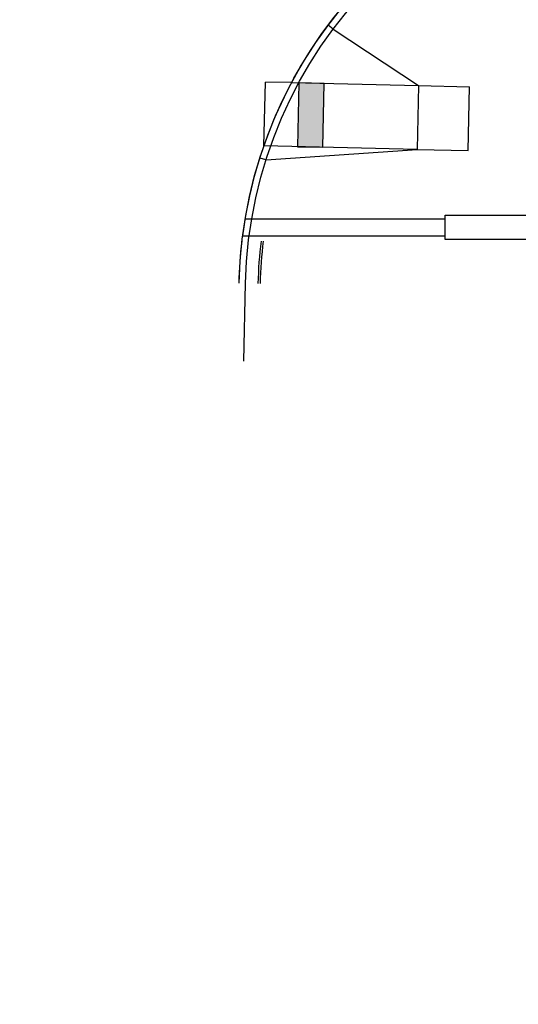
# Model space of a CAD drawing. Header units: feet. Extents: x 0 to 152726, y 0 to 59505.
# Tile 3 of 85: x 152299 to 152338, y 59219 to 59296. Entities that reach past the tile are written whole.
import ezdxf
from ezdxf import colors
from ezdxf.entities.mleader import LeaderData, LeaderLine
from ezdxf.math import Vec2, Vec3

# ---------------------------------------------------------------- set-up
doc = ezdxf.new("R2010")
doc.units = ezdxf.units.FT
doc.header["$LTSCALE"] = 0.1
doc.header["$MEASUREMENT"] = 0
for name, color, linetype, lineweight in [('BR_P_Rail_Object', 251, 'Continuous', 30), ('BR_P_Slab_Object', 2, 'Continuous', 30), ('new FSB deck grid - PV_P_Curb', 1, 'Continuous', 13), ('PV_P_Curb_Ramp', 252, 'Continuous', 13), ('PV_P_EOP_Br', 252, 'Continuous', 30)]:
    doc.layers.add(name, color=color, linetype=linetype, lineweight=lineweight)
doc.layers.add('L-ANNO-NOTE', color=30, linetype='Continuous')
doc.styles.add('Arial', font='arial.ttf')

# ---------------------------------------------------------------- blocks, each defined once
blk = doc.blocks.new('Bridge plan')
at = {"layer": 'PV_P_Curb_Ramp', "lineweight": -3}
h = blk.add_hatch(dxfattribs=at)
h.set_pattern_fill('DGN_TDOMEP', color=256, angle=103.08122, style=0, pattern_type=2)
h.set_pattern_definition([(222.44418, (1828061.726533, 711483.967185), (-2.31585857, -2.146863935), [0.035952, -7.15446]), (283.081, (1828061.7, 711483.94292), (0.381503, 0.088647), [0.037216, -0.354534]), (341.07036, (1828061.708426, 711483.90667), (1.32184, -0.49722814), [0.036952, -3.658245]), (43.5521, (1828061.74338, 711483.894684), (1.641518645, 1.58798602), [0.038626, -7.68667]), (103.081, (1828061.77137, 711483.9213), (-0.381503, -0.088647), [0.037216, -0.354534]), (165.1789, (1828061.76295, 711483.957549), (-0.851671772, 0.204290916), [0.037671, -7.496539]), (222.44418, (1828061.535781, 711483.922862), (-2.31585857, -2.146863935), [0.035952, -7.15446]), (283.081, (1828061.50925, 711483.8986), (0.381503, 0.088647), [0.037216, -0.354534]), (341.07036, (1828061.517674, 711483.86235), (1.32184, -0.49722814), [0.036952, -3.658245]), (43.5521, (1828061.552628, 711483.85036), (1.641518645, 1.58798602), [0.038626, -7.68667]), (103.081, (1828061.58062, 711483.87698), (-0.381503, -0.088647), [0.037216, -0.354534]), (165.1789, (1828061.572198, 711483.913225), (-0.851671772, 0.204290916), [0.037671, -7.496539]), (222.44418, (1828061.6822, 711484.157978), (-2.31585857, -2.146863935), [0.035952, -7.15446]), (283.081, (1828061.65567, 711484.1337), (0.381503, 0.088647), [0.037216, -0.354534]), (341.07036, (1828061.664093, 711484.097464), (1.32184, -0.49722814), [0.036952, -3.658245]), (43.5521, (1828061.699046, 711484.085476), (1.641518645, 1.58798602), [0.038626, -7.68667]), (103.081, (1828061.72704, 711484.1121), (-0.381503, -0.088647), [0.037216, -0.354534]), (165.1789, (1828061.718618, 711484.148341), (-0.85167177, 0.204290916), [0.037671, -7.496539]), (222.44418, (1828061.491449, 711484.113654), (-2.31585857, -2.146863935), [0.035952, -7.15446]), (283.081, (1828061.4649, 711484.0894), (0.381503, 0.088647), [0.037216, -0.354534]), (341.07036, (1828061.47334, 711484.05314), (1.32184, -0.49722814), [0.036952, -3.658245]), (43.5521, (1828061.508295, 711484.041153), (1.641518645, 1.58798602), [0.038626, -7.68667]), (103.081, (1828061.5363, 711484.06777), (-0.381503, -0.088647), [0.037216, -0.354534]), (165.1789, (1828061.527866, 711484.104018), (-0.85167177, 0.204290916), [0.037671, -7.496539]), (228.62467, (1828061.540215, 711483.903782), (-1.26001507, -1.4993397), [0.016847, -3.352639]), (283.081, (1828061.52908, 711483.89114), (0.381503, 0.088647), [0.01567, -0.37608]), (343.3311, (1828061.532625, 711483.875876), (2.17351155, -0.70151867), [0.015789, -3.142094]), (39.6511, (1828061.54775, 711483.87135), (0.2928376, 0.4702304), [0.017517, -0.858314]), (103.081, (1828061.56124, 711483.88252), (-0.381503, -0.088647), [0.01567, -0.37608]), (161.07036, (1828061.55769, 711483.89779), (-1.32184, 0.49722814), [0.018476, -3.676721]), (228.62467, (1828061.49588, 711484.094575), (-1.26001507, -1.4993397), [0.016847, -3.352639]), (283.081, (1828061.48475, 711484.08193), (0.381503, 0.088647), [0.01567, -0.37608]), (343.3311, (1828061.48829, 711484.06667), (2.17351155, -0.70151867), [0.015789, -3.142094]), (39.6511, (1828061.50342, 711484.06214), (0.2928376, 0.4702304), [0.017517, -0.858314]), (103.081, (1828061.5169, 711484.0733), (-0.381503, -0.088647), [0.01567, -0.37608]), (161.07036, (1828061.51336, 711484.08858), (-1.32184, 0.49722814), [0.018476, -3.676721]), (228.62467, (1828061.686633, 711484.1389), (-1.26001507, -1.4993397), [0.016847, -3.352639]), (283.081, (1828061.6755, 711484.12626), (0.381503, 0.088647), [0.01567, -0.37608]), (343.3311, (1828061.679044, 711484.11099), (2.17351155, -0.70151867), [0.015789, -3.142094]), (39.6511, (1828061.69417, 711484.10646), (0.2928376, 0.4702304), [0.017517, -0.858314]), (103.081, (1828061.70766, 711484.11764), (-0.381503, -0.088647), [0.01567, -0.37608]), (161.07036, (1828061.70411, 711484.132904), (-1.32184, 0.49722814), [0.018476, -3.676721]), (228.62467, (1828061.730966, 711483.948106), (-1.26001507, -1.4993397), [0.016847, -3.352639]), (283.081, (1828061.71983, 711483.93546), (0.381503, 0.088647), [0.01567, -0.37608]), (343.3311, (1828061.723377, 711483.9202), (2.17351155, -0.70151867), [0.015789, -3.142094]), (39.6511, (1828061.7385, 711483.91567), (0.2928376, 0.4702304), [0.017517, -0.858314]), (103.081, (1828061.752, 711483.92685), (-0.381503, -0.088647), [0.01567, -0.37608]), (161.07036, (1828061.748443, 711483.94211), (-1.32184, 0.49722814), [0.018476, -3.676721])])
h.paths.add_polyline_path([(1828059.849, 711492.784), (1828059.736, 711487.785), (1828061.736, 711487.74), (1828061.849, 711492.739)])
at = {"layer": 'BR_P_Rail_Object', "lineweight": -3}
for p, q in [((1828055.657, 711482.143), (1828071.312, 711482.143)), ((1828055.458, 711480.809), (1828071.312, 711480.809))]:
    blk.add_line(p, q, dxfattribs=at)
at = {"layer": 'BR_P_Rail_Object', "lineweight": -3, "flags": 128}
blk.add_lwpolyline([(1828078.812, 711480.518), (1828071.312, 711480.518), (1828071.312, 711482.434), (1828078.812, 711482.434)], close=True, dxfattribs=at)
at = {"layer": 'BR_P_Slab_Object', "lineweight": -3, "extrusion": (0, 0, -1)}
for radius, start, end in [(35, 7.3628, 88.09108), (35, 1.2993, 6.67555), (33.5, 1.2993, 6.9759), (33.333, 1.2993, 7.01095)]:
    blk.add_arc((-1828090.17, 711476.324), radius, start, end, dxfattribs=at)
at = {"layer": 'new FSB deck grid - PV_P_Curb', "lineweight": -3, "flags": 128}
blk.add_lwpolyline([(1828055.54, 711471.004), (1828055.679, 711477.107, -0.397907), (1828089.021, 711510.805), (1828097.789, 711511.097), (1828106.051, 711503.368), (1828170.578, 711505.519), (1828178.307, 711513.781), (1828178.673, 711513.793, -0.429449), (1828209.15, 711483.766, -0.037112), (1828208.746, 711479.412), (1828207.967, 711474.785)], format="xyb", dxfattribs=at)
at = {"layer": 'PV_P_Curb_Ramp', "lineweight": -3}
for p, q in [((1828062.547, 711496.994), (1828062.147, 711497.294)), ((1828057.12, 711487.845), (1828057.233, 711492.844)), ((1828059.288, 711492.797), (1828057.233, 711492.844)), ((1828059.288, 711492.797), (1828069.23, 711492.571)), ((1828069.23, 711492.571), (1828073.229, 711492.481)), ((1828073.116, 711487.482), (1828073.229, 711492.481)), ((1828057.281, 711486.745), (1828069.117, 711487.573)), ((1828069.117, 711487.573), (1828073.116, 711487.482)), ((1828057.281, 711486.745), (1828056.804, 711486.896))]:
    blk.add_line(p, q, dxfattribs=at)
at = {"layer": 'PV_P_Curb_Ramp', "lineweight": -3, "flags": 128}
for points in [[(1828062.547, 711496.994), (1828069.23, 711492.571), (1828069.117, 711487.573)], [(1828059.849, 711492.784), (1828059.736, 711487.785), (1828059.736, 711487.785), (1828061.736, 711487.74), (1828061.736, 711487.74), (1828061.849, 711492.739), (1828059.849, 711492.784)], [(1828069.117, 711487.573), (1828057.12, 711487.845)]]:
    blk.add_lwpolyline(points, dxfattribs=at)
at = {"layer": 'PV_P_EOP_Br', "lineweight": -3, "extrusion": (0, 0, -1)}
for start in [1.2993, 7.3628]:
    blk.add_arc((-1828090.17, 711476.324), 35, start, 88.09108, dxfattribs=at)
blk = doc.blocks.new('Trellis Base')
blk.add_blockref('Bridge plan', (-1675739.063, -652201.263))
at = {"layer": 'L-ANNO-NOTE'}
ml = blk.add_multileader_mtext('Standard', dxfattribs=at)
ml.set_content('W. FULTON STREET', color=11, style='Arial')
ml.set_leader_properties()
ml.build(insert=Vec2(0, 0))
ml.multileader.update_dxf_attribs({"has_dogleg": 0, "dogleg_length": 0.36, "arrow_head_size": 1.25, "scale": 10})
ctx = ml.context
ctx.base_point, ctx.scale, ctx.char_height, ctx.arrow_head_size, ctx.landing_gap_size, ctx.plane_origin, ctx.plane_x_axis, ctx.plane_y_axis = Vec3(152302.676, 59405.683), 10, 1.25, 1.25, 0.5, Vec3(152306.817, 59400.886), Vec3(0.026785, 0.999641), Vec3(-0.999641, 0.026785)
notes = []
notes.append((ctx, [(0, (0, 0, 0), (0, 0), (1, 0), 1, [])]))
ctx.mtext.insert, ctx.mtext.text_direction, ctx.mtext.rotation, ctx.mtext.flow_direction = Vec3(152302.054, 59406.2), Vec3(0.026785, 0.999641), 1.544008, 5
ml = blk.add_multileader_mtext('Standard', dxfattribs=at)
ml.set_content('W. LIVINGSTON AVENUE', color=11, style='Arial')
ml.set_leader_properties()
ml.build(insert=Vec2(0, 0))
ml.multileader.update_dxf_attribs({"has_dogleg": 0, "dogleg_length": 0.36, "arrow_head_size": 1.25, "scale": 10})
ctx = ml.context
ctx.base_point, ctx.scale, ctx.char_height, ctx.arrow_head_size, ctx.landing_gap_size, ctx.plane_origin, ctx.plane_x_axis, ctx.plane_y_axis = Vec3(152493.433, 59387.87), 10, 1.25, 1.25, 0.5, Vec3(152496.482, 59382.314), Vec3(0.234739, 0.972058), Vec3(-0.972058, 0.234739)
notes.append((ctx, [(0, (0, 0, 0), (0, 0), (1, 0), 1, [])]))
ctx.mtext.insert, ctx.mtext.text_direction, ctx.mtext.rotation, ctx.mtext.flow_direction = Vec3(152492.933, 59388.505), Vec3(0.234739, 0.972058), 1.333846, 5
ml = blk.add_multileader_mtext('Standard', dxfattribs=at)
ml.set_content('S. FRONT STREET', color=11, style='Arial')
ml.set_leader_properties()
ml.build(insert=Vec2(0, 0))
ml.multileader.update_dxf_attribs({"has_dogleg": 0, "dogleg_length": 0.36, "arrow_head_size": 1.25, "scale": 10})
ctx = ml.context
ctx.base_point, ctx.scale, ctx.char_height, ctx.arrow_head_size, ctx.landing_gap_size, ctx.plane_origin = Vec3(152391.698, 59316.602), 10, 1.25, 1.25, 0.5, Vec3(152387.013, 59312.335)
notes.append((ctx, [(0, (0, 0, 0), (0, 0), (1, 0), 1, [])]))
ctx.mtext.insert, ctx.mtext.flow_direction = Vec3(152392.198, 59317.238), 5
for ctx, leaders in notes:
    for number, flags, end, landing, length, lines in leaders:
        leader = LeaderData()
        leader.index, (leader.has_last_leader_line, leader.has_dogleg_vector, leader.attachment_direction) = number, flags
        leader.last_leader_point, leader.dogleg_vector, leader.dogleg_length = Vec3(end), Vec3(landing), length
        for number, points, colour, breaks in lines:
            line = LeaderLine()
            line.index, line.vertices, line.color, line.breaks = number, Vec3.list(points), colors.encode_raw_color(colour), breaks
            leader.lines.append(line)
        ctx.leaders.append(leader)

msp = doc.modelspace()

# ---------------------------------------------------------------- block references
msp.add_blockref('Trellis Base', (0, 0))

# ---------------------------------------------------------------- next in the draw order: leaders
at = {"layer": 'L-ANNO-NOTE'}
ml = msp.add_multileader_mtext('Standard', dxfattribs=at)
ml.set_content('VERTICAL PANEL MODULE ON BACK OF TRELLIS, TYP OF 5', color=11, style='Arial')
ml.set_leader_properties()
ml.build(insert=Vec2(0, 0))
ml.multileader.update_dxf_attribs({"has_dogleg": 0, "dogleg_length": 0.36, "arrow_head_size": 1.25, "scale": 10})
ctx = ml.context
ctx.base_point, ctx.scale, ctx.char_height, ctx.arrow_head_size, ctx.landing_gap_size, ctx.plane_origin = Vec3(152474.858521, 59417.318041), 10, 1.25, 1.25, 0.5, Vec3(152470.173305, 59413.050631)
notes = []
notes.append((ctx, [(0, (0, 0, 0), (0, 0), (1, 0), 1, [])]))
ctx.mtext.insert, ctx.mtext.width, ctx.mtext.flow_direction = Vec3(152475.358521, 59417.9537), 25.03212493, 5
ctx.mtext.has_bg_fill, ctx.mtext.bg_color, ctx.mtext.bg_scale_factor, ctx.mtext.bg_transparency, ctx.mtext.use_window_bg_color = 1, -1027028792, 1.5, 0, 1
for ctx, leaders in notes:
    for number, flags, end, landing, length, lines in leaders:
        leader = LeaderData()
        leader.index, (leader.has_last_leader_line, leader.has_dogleg_vector, leader.attachment_direction) = number, flags
        leader.last_leader_point, leader.dogleg_vector, leader.dogleg_length = Vec3(end), Vec3(landing), length
        for number, points, colour, breaks in lines:
            line = LeaderLine()
            line.index, line.vertices, line.color, line.breaks = number, Vec3.list(points), colors.encode_raw_color(colour), breaks
            leader.lines.append(line)
        ctx.leaders.append(leader)

doc.saveas('drawing.dxf')
